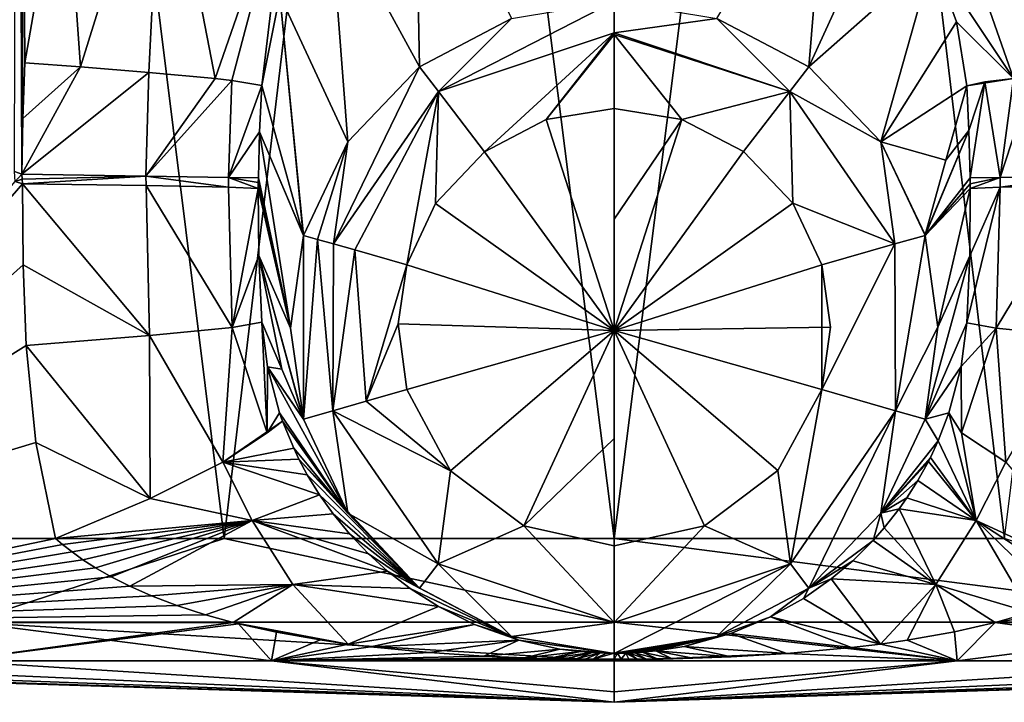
# Model space of a CAD drawing. Header units: metres. Extents: x -34 to 134, y -238 to 3.
# Tile 4 of 18: x 90 to 106, y -63 to -52. Entities that reach past the tile are written whole.
import ezdxf

# ---------------------------------------------------------------- set-up
doc = ezdxf.new("R2010")
doc.units = ezdxf.units.M
doc.layers.add('solid_509518_A225', color=7, linetype='CONTINUOUS')

msp = doc.modelspace()

# ---------------------------------------------------------------- linework, layer by layer
at = {"layer": 'solid_509518_A225'}
for points in [[(90.449661, -34.704391, 21.47168), (84.905037, -34.704548, 18.009977), (87.794838, -60.536922, 19.973925)], [(90.449661, -34.704391, 21.47168), (87.794838, -60.536922, 19.973925), (93.661316, -60.536785, 22.533852)], [(90.248856, -54.573978, -21.298735), (90.298332, -34.703022, -21.219162), (90.372734, -54.619026, -21.354862)], [(90.298332, -34.703022, -21.219162), (90.421577, -52.804333, -21.367392), (90.388512, -53.713295, -21.357281)], [(90.298332, -34.703022, -21.219162), (91.056374, -49.126438, -21.61742), (90.421577, -52.804333, -21.367392)], [(90.298332, -34.703022, -21.219162), (90.388512, -53.713295, -21.357281), (90.372734, -54.619026, -21.354862)], [(96.73333, -34.704273, 23.272141), (90.449661, -34.704391, 21.47168), (93.661316, -60.536785, 22.533852)], [(96.73333, -34.704273, 23.272141), (93.661316, -60.536785, 22.533852), (100.0019, -60.53669, 23.408915)], [(103.269859, -34.704197, 23.272049), (96.73333, -34.704273, 23.272141), (100.0019, -60.53669, 23.408915)], [(106.342453, -60.53664, 22.533674), (103.269859, -34.704197, 23.272049), (100.0019, -60.53669, 23.408915)], [(106.342453, -60.53664, 22.533674), (109.55349, -34.704174, 21.471411), (103.269859, -34.704197, 23.272049)], [(91.056374, -49.126438, -21.61742), (92.650162, -48.60881, -22.412949), (91.323219, -52.871601, -21.856888)], [(92.650162, -48.60881, -22.412949), (92.434303, -52.961491, -22.770159), (91.323219, -52.871601, -21.856888)], [(92.650162, -48.60881, -22.412949), (93.510986, -53.061928, -24.246325), (92.434303, -52.961491, -22.770159)], [(94.68885, -49.676083, -24.865839), (93.510986, -53.061928, -24.246325), (92.650162, -48.60881, -22.412949)], [(107.348602, -48.60886, -22.415388), (106.490906, -53.063351, -24.247385), (105.312019, -49.67815, -24.869886)], [(95.373741, -50.191116, -27.945641), (96.760948, -48.893719, -28.702333), (96.836494, -52.869503, -95.377892)], [(96.760948, -48.893719, -28.702333), (98.332092, -52.083469, -95.39241), (96.836494, -52.869503, -95.377892)], [(91.056374, -49.126438, -21.61742), (91.323219, -52.871601, -21.856888), (90.421577, -52.804333, -21.367392)], [(103.163765, -52.869423, -95.37793), (101.668144, -52.083427, -95.39241), (103.476959, -49.057484, -28.591675)], [(103.163765, -52.869423, -95.37793), (103.476959, -49.057484, -28.591675), (104.47908, -50.002121, -28.039658)], [(94.68885, -49.676083, -24.865839), (93.781929, -53.091812, -24.822086), (93.510986, -53.061928, -24.246325)], [(94.68885, -49.676083, -24.865839), (94.27166, -53.177406, -27.229633), (93.781929, -53.091812, -24.822086)], [(94.68885, -49.676083, -24.865839), (94.566216, -51.705421, -27.399496), (94.27166, -53.177406, -27.229633)], [(105.178741, -51.086571, -27.577789), (105.312019, -49.67815, -24.869886), (106.490906, -53.063351, -24.247385)], [(103.163765, -52.869423, -95.37793), (104.47908, -50.002121, -28.039658), (105.178741, -51.086571, -27.577789)], [(94.566216, -51.705421, -27.399496), (95.373741, -50.191116, -27.945641), (95.66803, -54.088722, -95.355278)], [(95.373741, -50.191116, -27.945641), (96.836494, -52.869503, -95.377892), (95.66803, -54.088722, -95.355278)], [(104.33226, -54.088604, -95.355354), (103.163765, -52.869423, -95.37793), (105.178741, -51.086571, -27.577789)], [(104.33226, -54.088604, -95.355354), (105.178741, -51.086571, -27.577789), (105.56662, -52.140247, -27.31263)], [(105.56662, -52.140247, -27.31263), (105.178741, -51.086571, -27.577789), (106.490906, -53.063351, -24.247385)], [(94.944359, -55.603729, -95.036552), (94.27166, -53.177406, -27.229633), (94.566216, -51.705421, -27.399496)], [(94.566216, -51.705421, -27.399496), (95.66803, -54.088722, -95.355278), (94.947113, -55.614429, -95.32692)], [(94.944359, -55.603729, -95.036552), (94.566216, -51.705421, -27.399496), (94.947113, -55.614429, -95.32692)], [(97.145432, -53.271194, -96.615189), (98.332092, -52.083469, -95.39241), (100.000114, -51.812317, -95.397331)], [(100.00013, -52.316959, -96.611946), (97.145432, -53.271194, -96.615189), (100.000114, -51.812317, -95.397331)], [(101.668144, -52.083427, -95.39241), (100.00013, -52.316959, -96.611946), (100.000114, -51.812317, -95.397331)], [(97.145432, -53.271194, -96.615189), (96.836494, -52.869503, -95.377892), (98.332092, -52.083469, -95.39241)], [(102.854752, -53.271069, -96.615257), (100.00013, -52.316959, -96.611946), (101.668144, -52.083427, -95.39241)], [(102.854752, -53.271069, -96.615257), (101.668144, -52.083427, -95.39241), (103.163765, -52.869423, -95.37793)], [(104.33226, -54.088604, -95.355354), (105.56662, -52.140247, -27.31263), (105.730583, -53.177982, -27.229736)], [(105.56662, -52.140247, -27.31263), (106.490906, -53.063351, -24.247385), (105.730583, -53.177982, -27.229736)], [(97.893944, -54.251045, -97.265419), (97.145432, -53.271194, -96.615189), (100.00013, -52.316959, -96.611946)], [(98.894211, -53.727974, -97.263641), (97.893944, -54.251045, -97.265419), (100.00013, -52.316959, -96.611946)], [(100.00013, -52.345123, -96.642838), (98.894211, -53.727974, -97.263641), (100.00013, -52.316959, -96.611946)], [(102.854752, -53.271069, -96.615257), (100.00013, -52.345123, -96.642838), (100.00013, -52.316959, -96.611946)], [(100.00013, -52.345123, -96.642838), (100.000114, -53.549595, -97.263077), (98.894211, -53.727974, -97.263641)], [(101.100273, -53.726048, -97.263664), (100.000114, -53.549595, -97.263077), (100.00013, -52.345123, -96.642838)], [(101.100273, -53.726048, -97.263664), (100.00013, -52.345123, -96.642838), (102.854752, -53.271069, -96.615257)], [(90.388512, -53.713295, -21.357281), (90.421577, -52.804333, -21.367392), (91.323219, -52.871601, -21.856888)], [(90.372734, -54.619026, -21.354862), (91.323219, -52.871601, -21.856888), (92.434303, -52.961491, -22.770159)], [(90.372734, -54.619026, -21.354862), (90.388512, -53.713295, -21.357281), (91.323219, -52.871601, -21.856888)], [(92.385498, -54.648033, -22.765793), (90.372734, -54.619026, -21.354862), (92.434303, -52.961491, -22.770159)], [(92.385498, -54.648033, -22.765793), (92.434303, -52.961491, -22.770159), (93.510986, -53.061928, -24.246325)], [(95.439461, -55.751083, -96.623665), (95.66803, -54.088722, -95.355278), (96.836494, -52.869503, -95.377892)], [(97.145432, -53.271194, -96.615189), (95.439461, -55.751083, -96.623665), (96.836494, -52.869503, -95.377892)], [(102.854752, -53.271069, -96.615257), (103.163765, -52.869423, -95.37793), (104.33226, -54.088604, -95.355354)], [(92.385498, -54.648033, -22.765793), (93.510986, -53.061928, -24.246325), (93.781929, -53.091812, -24.822086)], [(93.730392, -54.668591, -24.82337), (92.385498, -54.648033, -22.765793), (93.781929, -53.091812, -24.822086)], [(93.730392, -54.668591, -24.82337), (93.781929, -53.091812, -24.822086), (94.27166, -53.177406, -27.229633)], [(106.490906, -53.063351, -24.247385), (106.022812, -53.118153, -25.370461), (105.730583, -53.177982, -27.229736)], [(105.767288, -53.906761, -27.229227), (105.730583, -53.177982, -27.229736), (106.022812, -53.118153, -25.370461)], [(105.767288, -53.906761, -27.229227), (106.022812, -53.118153, -25.370461), (105.787422, -54.677986, -27.233942)], [(106.272148, -54.668694, -24.8235), (105.787422, -54.677986, -27.233942), (106.022812, -53.118153, -25.370461)], [(106.272148, -54.668694, -24.8235), (106.022812, -53.118153, -25.370461), (106.490906, -53.063351, -24.247385)], [(106.272148, -54.668694, -24.8235), (106.490906, -53.063351, -24.247385), (106.809059, -53.031242, -23.71262)], [(107.617081, -54.647957, -22.765938), (106.272148, -54.668694, -24.8235), (106.809059, -53.031242, -23.71262)], [(93.730392, -54.668591, -24.82337), (94.27166, -53.177406, -27.229633), (94.234367, -53.925968, -27.22916)], [(94.234367, -53.925968, -27.22916), (94.27166, -53.177406, -27.229633), (94.944359, -55.603729, -95.036552)], [(95.782135, -55.848209, -96.936523), (95.439461, -55.751083, -96.623665), (97.145432, -53.271194, -96.615189)], [(95.782135, -55.848209, -96.936523), (97.145432, -53.271194, -96.615189), (96.626625, -56.089142, -97.271828)], [(97.093079, -55.091614, -97.268341), (96.626625, -56.089142, -97.271828), (97.145432, -53.271194, -96.615189)], [(97.893944, -54.251045, -97.265419), (97.093079, -55.091614, -97.268341), (97.145432, -53.271194, -96.615189)], [(102.102692, -54.248295, -97.265472), (101.100273, -53.726048, -97.263664), (102.854752, -53.271069, -96.615257)], [(102.904289, -55.087261, -97.26841), (102.102692, -54.248295, -97.265472), (102.854752, -53.271069, -96.615257)], [(104.560669, -55.750782, -96.623924), (102.854752, -53.271069, -96.615257), (104.33226, -54.088604, -95.355354)], [(102.904289, -55.087261, -97.26841), (102.854752, -53.271069, -96.615257), (104.560669, -55.750782, -96.623924)], [(105.393326, -54.39093, -61.132755), (104.33226, -54.088604, -95.355354), (105.730583, -53.177982, -27.229736)], [(105.767288, -53.906761, -27.229227), (105.393326, -54.39093, -61.132755), (105.730583, -53.177982, -27.229736)], [(100.000153, -57.156395, -97.497849), (98.894211, -53.727974, -97.263641), (100.000114, -53.549595, -97.263077)], [(100.000137, -55.349178, -97.439117), (100.000114, -53.549595, -97.263077), (101.100273, -53.726048, -97.263664)], [(100.000153, -57.156395, -97.497849), (100.000114, -53.549595, -97.263077), (100.000137, -55.349178, -97.439117)], [(100.000153, -57.156395, -97.497849), (97.893944, -54.251045, -97.265419), (98.894211, -53.727974, -97.263641)], [(100.000153, -57.156395, -97.497849), (100.000137, -55.349178, -97.439117), (101.100273, -53.726048, -97.263664)], [(100.000153, -57.156395, -97.497849), (101.100273, -53.726048, -97.263664), (102.102692, -54.248295, -97.265472)], [(93.730392, -54.668591, -24.82337), (94.234367, -53.925968, -27.22916), (94.215034, -54.67775, -27.233303)], [(94.215034, -54.67775, -27.233303), (94.234367, -53.925968, -27.22916), (94.737251, -57.117722, -95.30616)], [(94.944359, -55.603729, -95.036552), (94.947113, -55.614429, -95.32692), (94.234367, -53.925968, -27.22916)], [(94.234367, -53.925968, -27.22916), (94.947113, -55.614429, -95.32692), (94.737251, -57.117722, -95.30616)], [(105.767288, -53.906761, -27.229227), (105.053215, -55.614285, -95.327026), (105.054626, -55.609104, -95.18187)], [(105.767288, -53.906761, -27.229227), (105.787422, -54.677986, -27.233942), (105.053215, -55.614285, -95.327026)], [(105.767288, -53.906761, -27.229227), (105.054626, -55.609104, -95.18187), (105.056068, -55.603909, -95.036713)], [(105.767288, -53.906761, -27.229227), (105.056068, -55.603909, -95.036713), (105.393326, -54.39093, -61.132755)], [(95.177048, -55.677235, -96.235626), (94.947113, -55.614429, -95.32692), (95.66803, -54.088722, -95.355278)], [(95.439461, -55.751083, -96.623665), (95.177048, -55.677235, -96.235626), (95.66803, -54.088722, -95.355278)], [(105.054626, -55.609104, -95.18187), (105.053215, -55.614285, -95.327026), (104.33226, -54.088604, -95.355354)], [(104.560669, -55.750782, -96.623924), (104.33226, -54.088604, -95.355354), (105.053215, -55.614285, -95.327026)], [(105.056068, -55.603909, -95.036713), (105.054626, -55.609104, -95.18187), (104.33226, -54.088604, -95.355354)], [(105.393326, -54.39093, -61.132755), (105.056068, -55.603909, -95.036713), (104.33226, -54.088604, -95.355354)], [(100.000153, -57.156395, -97.497849), (97.093079, -55.091614, -97.268341), (97.893944, -54.251045, -97.265419)], [(100.000153, -57.156395, -97.497849), (102.102692, -54.248295, -97.265472), (102.904289, -55.087261, -97.26841)], [(90.26329, -54.737423, -21.30541), (90.248856, -54.573978, -21.298735), (90.372734, -54.619026, -21.354862)], [(85.415512, -60.537971, -18.304018), (90.26329, -54.737423, -21.30541), (90.382439, -54.77594, -21.359314)], [(90.26329, -54.737423, -21.30541), (90.372734, -54.619026, -21.354862), (90.377617, -54.698143, -21.357275)], [(90.26329, -54.737423, -21.30541), (90.377617, -54.698143, -21.357275), (90.382439, -54.77594, -21.359314)], [(90.377617, -54.698143, -21.357275), (90.372734, -54.619026, -21.354862), (92.385498, -54.648033, -22.765793)], [(90.377617, -54.698143, -21.357275), (92.385498, -54.648033, -22.765793), (90.382439, -54.77594, -21.359314)], [(90.382439, -54.77594, -21.359314), (92.385498, -54.648033, -22.765793), (92.389938, -54.803059, -22.771467)], [(93.730583, -54.829647, -24.827425), (92.385498, -54.648033, -22.765793), (93.730392, -54.668591, -24.82337)], [(92.389938, -54.803059, -22.771467), (92.385498, -54.648033, -22.765793), (93.730583, -54.829647, -24.827425)], [(93.730392, -54.668591, -24.82337), (94.215034, -54.67775, -27.233303), (94.214157, -54.751522, -27.233818)], [(93.730392, -54.668591, -24.82337), (94.214157, -54.751522, -27.233818), (94.213142, -54.851906, -27.233807)], [(93.730583, -54.829647, -24.827425), (93.730392, -54.668591, -24.82337), (94.213142, -54.851906, -27.233807)], [(94.214157, -54.751522, -27.233818), (94.215034, -54.67775, -27.233303), (94.737251, -57.117722, -95.30616)], [(105.787422, -54.677986, -27.233942), (105.78862, -54.775055, -27.233976), (105.053215, -55.614285, -95.327026)], [(106.272148, -54.668694, -24.8235), (105.78862, -54.775055, -27.233976), (105.787422, -54.677986, -27.233942)], [(106.272148, -54.668694, -24.8235), (105.789322, -54.851963, -27.234144), (105.78862, -54.775055, -27.233976)], [(106.271973, -54.829624, -24.827562), (105.789322, -54.851963, -27.234144), (106.272148, -54.668694, -24.8235)], [(106.271973, -54.829624, -24.827562), (106.272148, -54.668694, -24.8235), (107.617081, -54.647957, -22.765938)], [(107.612648, -54.802914, -22.771612), (106.271973, -54.829624, -24.827562), (107.617081, -54.647957, -22.765938)], [(85.415512, -60.537971, -18.304018), (90.382439, -54.77594, -21.359314), (90.392441, -56.089001, -21.358631)], [(90.382439, -54.77594, -21.359314), (92.389938, -54.803059, -22.771467), (92.448082, -57.241135, -22.783766)], [(90.392441, -56.089001, -21.358631), (90.382439, -54.77594, -21.359314), (92.448082, -57.241135, -22.783766)], [(92.389938, -54.803059, -22.771467), (93.789818, -57.109226, -24.841434), (92.448082, -57.241135, -22.783766)], [(92.389938, -54.803059, -22.771467), (93.730583, -54.829647, -24.827425), (93.789818, -57.109226, -24.841434)], [(93.730583, -54.829647, -24.827425), (94.213142, -54.851906, -27.233807), (93.789818, -57.109226, -24.841434)], [(93.789818, -57.109226, -24.841434), (94.213142, -54.851906, -27.233807), (94.223289, -55.93782, -27.23815)], [(94.213142, -54.851906, -27.233807), (94.214157, -54.751522, -27.233818), (94.737251, -57.117722, -95.30616)], [(94.223289, -55.93782, -27.23815), (94.213142, -54.851906, -27.233807), (94.737251, -57.117722, -95.30616)], [(105.78862, -54.775055, -27.233976), (105.789322, -54.851963, -27.234144), (105.053215, -55.614285, -95.327026)], [(105.789322, -54.851963, -27.234144), (105.263145, -57.106365, -95.306274), (105.053215, -55.614285, -95.327026)], [(105.789322, -54.851963, -27.234144), (105.779007, -55.943363, -27.238354), (105.263145, -57.106365, -95.306274)], [(106.271973, -54.829624, -24.827562), (105.730385, -57.031822, -27.252916), (105.779007, -55.943363, -27.238354)], [(106.211761, -57.120964, -24.841982), (105.730385, -57.031822, -27.252916), (106.271973, -54.829624, -24.827562)], [(106.271973, -54.829624, -24.827562), (105.779007, -55.943363, -27.238354), (105.789322, -54.851963, -27.234144)], [(106.211761, -57.120964, -24.841982), (106.271973, -54.829624, -24.827562), (107.612648, -54.802914, -22.771612)], [(107.553543, -57.254402, -22.784252), (106.211761, -57.120964, -24.841982), (107.612648, -54.802914, -22.771612)], [(100.000153, -57.156395, -97.497849), (96.626625, -56.089142, -97.271828), (97.093079, -55.091614, -97.268341)], [(100.000153, -57.156395, -97.497849), (102.904289, -55.087261, -97.26841), (103.373741, -56.089012, -97.271912)], [(103.373741, -56.089012, -97.271912), (102.904289, -55.087261, -97.26841), (104.560669, -55.750782, -96.623924)], [(94.737251, -57.117722, -95.30616), (94.947113, -55.614429, -95.32692), (94.946907, -58.599552, -95.29805)], [(94.946907, -58.599552, -95.29805), (94.947113, -55.614429, -95.32692), (95.177048, -55.677235, -96.235626)], [(95.426598, -58.461842, -96.613503), (94.946907, -58.599552, -95.29805), (95.177048, -55.677235, -96.235626)], [(95.426598, -58.461842, -96.613503), (95.177048, -55.677235, -96.235626), (95.439461, -55.751083, -96.623665)], [(104.573792, -58.46151, -96.613632), (104.560669, -55.750782, -96.623924), (105.053215, -55.614285, -95.327026)], [(105.263145, -57.106365, -95.306274), (104.573792, -58.46151, -96.613632), (105.053215, -55.614285, -95.327026)], [(95.426598, -58.461842, -96.613503), (95.439461, -55.751083, -96.623665), (95.782135, -55.848209, -96.936523)], [(95.969833, -58.305946, -97.059258), (95.426598, -58.461842, -96.613503), (95.782135, -55.848209, -96.936523)], [(95.969833, -58.305946, -97.059258), (95.782135, -55.848209, -96.936523), (96.626625, -56.089142, -97.271828)], [(103.373543, -58.117275, -97.275803), (103.373741, -56.089012, -97.271912), (104.560669, -55.750782, -96.623924)], [(104.573792, -58.46151, -96.613632), (103.373543, -58.117275, -97.275803), (104.560669, -55.750782, -96.623924)], [(93.789818, -57.109226, -24.841434), (94.223289, -55.93782, -27.23815), (94.271301, -57.022331, -27.252304)], [(94.223289, -55.93782, -27.23815), (94.737251, -57.117722, -95.30616), (94.946907, -58.599552, -95.29805)], [(94.223289, -55.93782, -27.23815), (94.946907, -58.599552, -95.29805), (94.944, -58.592766, -95.004898)], [(94.944, -58.592766, -95.004898), (94.598793, -57.788048, -60.280556), (94.223289, -55.93782, -27.23815)], [(94.598793, -57.788048, -60.280556), (94.271301, -57.022331, -27.252304), (94.223289, -55.93782, -27.23815)], [(105.779007, -55.943363, -27.238354), (105.053467, -58.599396, -95.298203), (105.263145, -57.106365, -95.306274)], [(105.779007, -55.943363, -27.238354), (105.730385, -57.031822, -27.252916), (105.053467, -58.599396, -95.298203)], [(85.415512, -60.537971, -18.304018), (90.392441, -56.089001, -21.358631), (90.438271, -57.399021, -21.374022)], [(90.392441, -56.089001, -21.358631), (92.448082, -57.241135, -22.783766), (90.438271, -57.399021, -21.374022)], [(96.486259, -57.048534, -97.274719), (95.969833, -58.305946, -97.059258), (96.626625, -56.089142, -97.271828)], [(100.000153, -57.156395, -97.497849), (96.486259, -57.048534, -97.274719), (96.626625, -56.089142, -97.271828)], [(100.000153, -57.156395, -97.497849), (103.373741, -56.089012, -97.271912), (103.515999, -57.102245, -97.274727)], [(103.515999, -57.102245, -97.274727), (103.373741, -56.089012, -97.271912), (103.373543, -58.117275, -97.275803)], [(93.63575, -59.300518, -23.924809), (92.448082, -57.241135, -22.783766), (93.789818, -57.109226, -24.841434)], [(94.358482, -58.821396, -25.639374), (93.63575, -59.300518, -23.924809), (93.789818, -57.109226, -24.841434)], [(94.358482, -58.821396, -25.639374), (93.789818, -57.109226, -24.841434), (94.271301, -57.022331, -27.252304)], [(94.363419, -57.748116, -27.340733), (94.271301, -57.022331, -27.252304), (94.598793, -57.788048, -60.280556)], [(94.358482, -58.821396, -25.639374), (94.271301, -57.022331, -27.252304), (94.363419, -57.748116, -27.340733)], [(96.486259, -57.048534, -97.274719), (96.626785, -58.117386, -97.275703), (95.969833, -58.305946, -97.059258)], [(100.000153, -57.156395, -97.497849), (96.626785, -58.117386, -97.275703), (96.486259, -57.048534, -97.274719)], [(100.000153, -57.156395, -97.497849), (103.515999, -57.102245, -97.274727), (103.373543, -58.117275, -97.275803)], [(105.263145, -57.106365, -95.306274), (105.053467, -58.599396, -95.298203), (104.573792, -58.46151, -96.613632)], [(105.639465, -57.744934, -27.340351), (105.053467, -58.599396, -95.298203), (105.730385, -57.031822, -27.252916)], [(106.211761, -57.120964, -24.841982), (105.639465, -57.744934, -27.340351), (105.730385, -57.031822, -27.252916)], [(105.643883, -58.821259, -25.639555), (105.639465, -57.744934, -27.340351), (106.211761, -57.120964, -24.841982)], [(106.365517, -59.299717, -23.926888), (105.643883, -58.821259, -25.639555), (106.211761, -57.120964, -24.841982)], [(106.365517, -59.299717, -23.926888), (106.211761, -57.120964, -24.841982), (107.553543, -57.254402, -22.784252)], [(92.455009, -59.889973, -22.5277), (90.438271, -57.399021, -21.374022), (92.448082, -57.241135, -22.783766)], [(93.63575, -59.300518, -23.924809), (92.455009, -59.889973, -22.5277), (92.448082, -57.241135, -22.783766)], [(97.33847, -59.43639, -97.276047), (96.626785, -58.117386, -97.275703), (100.000153, -57.156395, -97.497849)], [(97.33847, -59.43639, -97.276047), (100.000153, -57.156395, -97.497849), (98.530556, -60.33585, -97.276299)], [(98.530556, -60.33585, -97.276299), (100.000153, -57.156395, -97.497849), (100.000175, -58.910786, -97.442413)], [(102.662659, -59.435455, -97.276123), (100.000153, -57.156395, -97.497849), (103.373543, -58.117275, -97.275803)], [(100.000198, -60.658188, -97.276421), (100.000175, -58.910786, -97.442413), (100.000153, -57.156395, -97.497849)], [(101.469849, -60.335812, -97.276337), (100.000198, -60.658188, -97.276421), (100.000153, -57.156395, -97.497849)], [(102.662659, -59.435455, -97.276123), (101.469849, -60.335812, -97.276337), (100.000153, -57.156395, -97.497849)], [(85.415512, -60.537971, -18.304018), (90.438271, -57.399021, -21.374022), (90.597191, -58.981098, -21.43819)], [(92.455009, -59.889973, -22.5277), (90.597191, -58.981098, -21.43819), (90.438271, -57.399021, -21.374022)], [(94.358482, -58.821396, -25.639374), (94.363419, -57.748116, -27.340733), (94.560272, -58.494305, -27.522139)], [(94.363419, -57.748116, -27.340733), (94.944, -58.592766, -95.004898), (94.946907, -58.599552, -95.29805)], [(94.363419, -57.748116, -27.340733), (94.946907, -58.599552, -95.29805), (95.6679, -60.12759, -95.295807)], [(94.598793, -57.788048, -60.280556), (94.944, -58.592766, -95.004898), (94.363419, -57.748116, -27.340733)], [(94.560272, -58.494305, -27.522139), (94.363419, -57.748116, -27.340733), (95.6679, -60.12759, -95.295807)], [(105.639465, -57.744934, -27.340351), (105.442039, -58.494171, -27.522337), (105.053467, -58.599396, -95.298203)], [(105.643883, -58.821259, -25.639555), (105.442039, -58.494171, -27.522337), (105.639465, -57.744934, -27.340351)], [(97.33847, -59.43639, -97.276047), (95.969833, -58.305946, -97.059258), (96.626785, -58.117386, -97.275703)], [(102.863373, -60.949326, -96.614265), (102.662659, -59.435455, -97.276123), (103.373543, -58.117275, -97.275803)], [(102.863373, -60.949326, -96.614265), (103.373543, -58.117275, -97.275803), (104.573792, -58.46151, -96.613632)], [(97.33847, -59.43639, -97.276047), (95.426598, -58.461842, -96.613503), (95.969833, -58.305946, -97.059258)], [(94.358482, -58.821396, -25.639374), (94.560272, -58.494305, -27.522139), (94.608612, -58.631981, -27.554468)], [(94.608612, -58.631981, -27.554468), (94.560272, -58.494305, -27.522139), (95.6679, -60.12759, -95.295807)], [(95.6679, -60.12759, -95.295807), (94.946907, -58.599552, -95.29805), (95.426598, -58.461842, -96.613503)], [(95.6679, -60.12759, -95.295807), (95.426598, -58.461842, -96.613503), (97.137123, -60.949451, -96.614174)], [(97.33847, -59.43639, -97.276047), (97.137123, -60.949451, -96.614174), (95.426598, -58.461842, -96.613503)], [(102.863373, -60.949326, -96.614265), (104.573792, -58.46151, -96.613632), (103.163872, -61.348061, -95.294113)], [(103.163872, -61.348061, -95.294113), (104.573792, -58.46151, -96.613632), (104.332558, -60.127472, -95.295975)], [(104.332558, -60.127472, -95.295975), (104.573792, -58.46151, -96.613632), (105.053467, -58.599396, -95.298203)], [(105.442039, -58.494171, -27.522337), (105.26506, -58.953911, -27.60132), (105.053467, -58.599396, -95.298203)], [(105.88398, -60.243938, -23.889465), (105.26506, -58.953911, -27.60132), (105.442039, -58.494171, -27.522337)], [(105.88398, -60.243938, -23.889465), (105.442039, -58.494171, -27.522337), (105.643883, -58.821259, -25.639555)], [(93.63575, -59.300518, -23.924809), (94.608612, -58.631981, -27.554468), (94.789497, -59.070606, -27.616137)], [(94.358482, -58.821396, -25.639374), (94.608612, -58.631981, -27.554468), (93.63575, -59.300518, -23.924809)], [(94.789497, -59.070606, -27.616137), (94.608612, -58.631981, -27.554468), (95.6679, -60.12759, -95.295807)], [(105.26506, -58.953911, -27.60132), (104.332558, -60.127472, -95.295975), (105.053467, -58.599396, -95.298203)], [(105.88398, -60.243938, -23.889465), (105.643883, -58.821259, -25.639555), (106.365517, -59.299717, -23.926888)], [(85.415512, -60.537971, -18.304018), (90.597191, -58.981098, -21.43819), (90.919807, -60.537998, -21.570742)], [(92.455009, -59.889973, -22.5277), (90.919807, -60.537998, -21.570742), (90.597191, -58.981098, -21.43819)], [(98.530556, -60.33585, -97.276299), (100.000175, -58.910786, -97.442413), (100.000198, -60.658188, -97.276421)], [(105.26506, -58.953911, -27.60132), (105.141327, -59.219791, -27.630484), (104.332558, -60.127472, -95.295975)], [(105.88398, -60.243938, -23.889465), (105.141327, -59.219791, -27.630484), (105.26506, -58.953911, -27.60132)], [(93.63575, -59.300518, -23.924809), (94.789497, -59.070606, -27.616137), (94.875214, -59.248341, -27.631592)], [(94.875214, -59.248341, -27.631592), (94.789497, -59.070606, -27.616137), (95.6679, -60.12759, -95.295807)], [(105.141327, -59.219791, -27.630484), (105.107498, -59.286846, -27.630898), (104.332558, -60.127472, -95.295975)], [(105.88398, -60.243938, -23.889465), (105.107498, -59.286846, -27.630898), (105.141327, -59.219791, -27.630484)], [(94.116989, -60.244144, -23.887571), (92.455009, -59.889973, -22.5277), (93.63575, -59.300518, -23.924809)], [(93.63575, -59.300518, -23.924809), (94.875214, -59.248341, -27.631592), (95.011482, -59.503124, -27.61244)], [(93.63575, -59.300518, -23.924809), (95.011482, -59.503124, -27.61244), (95.210701, -59.828613, -27.54483)], [(94.116989, -60.244144, -23.887571), (93.63575, -59.300518, -23.924809), (95.210701, -59.828613, -27.54483)], [(94.875214, -59.248341, -27.631592), (95.6679, -60.12759, -95.295807), (96.836609, -61.348141, -95.293976)], [(95.011482, -59.503124, -27.61244), (94.875214, -59.248341, -27.631592), (96.836609, -61.348141, -95.293976)], [(105.107498, -59.286846, -27.630898), (104.936646, -59.596592, -27.587212), (104.332558, -60.127472, -95.295975)], [(105.88398, -60.243938, -23.889465), (104.936646, -59.596592, -27.587212), (105.107498, -59.286846, -27.630898)], [(108.035774, -61.23674, -21.845215), (105.88398, -60.243938, -23.889465), (106.365517, -59.299717, -23.926888)], [(95.210701, -59.828613, -27.54483), (95.011482, -59.503124, -27.61244), (96.836609, -61.348141, -95.293976)], [(97.33847, -59.43639, -97.276047), (98.530556, -60.33585, -97.276299), (97.137123, -60.949451, -96.614174)], [(102.863373, -60.949326, -96.614265), (101.469849, -60.335812, -97.276337), (102.662659, -59.435455, -97.276123)], [(104.936646, -59.596592, -27.587212), (104.759613, -59.876602, -27.530745), (104.332558, -60.127472, -95.295975)], [(105.88398, -60.243938, -23.889465), (104.759613, -59.876602, -27.530745), (104.936646, -59.596592, -27.587212)], [(94.116989, -60.244144, -23.887571), (95.210701, -59.828613, -27.54483), (95.429123, -60.137623, -27.431332)], [(95.429123, -60.137623, -27.431332), (95.210701, -59.828613, -27.54483), (96.836609, -61.348141, -95.293976)], [(94.116989, -60.244144, -23.887571), (90.919807, -60.537998, -21.570742), (92.455009, -59.889973, -22.5277)], [(104.759613, -59.876602, -27.530745), (104.633438, -60.056553, -27.46628), (104.332558, -60.127472, -95.295975)], [(105.88398, -60.243938, -23.889465), (104.633438, -60.056553, -27.46628), (104.759613, -59.876602, -27.530745)], [(94.116989, -60.244144, -23.887571), (95.429123, -60.137623, -27.431332), (95.695641, -60.463867, -27.252247)], [(95.695641, -60.463867, -27.252247), (95.429123, -60.137623, -27.431332), (96.836609, -61.348141, -95.293976)], [(96.836609, -61.348141, -95.293976), (95.6679, -60.12759, -95.295807), (97.137123, -60.949451, -96.614174)], [(104.209076, -60.571911, -27.177835), (103.163872, -61.348061, -95.294113), (104.332558, -60.127472, -95.295975)], [(104.389069, -60.368099, -27.310366), (104.209076, -60.571911, -27.177835), (104.332558, -60.127472, -95.295975)], [(104.633438, -60.056553, -27.46628), (104.389069, -60.368099, -27.310366), (104.332558, -60.127472, -95.295975)], [(105.226173, -61.28511, -23.177397), (104.389069, -60.368099, -27.310366), (104.633438, -60.056553, -27.46628)], [(105.88398, -60.243938, -23.889465), (105.226173, -61.28511, -23.177397), (104.633438, -60.056553, -27.46628)], [(91.033928, -60.636356, -21.615427), (90.919807, -60.537998, -21.570742), (94.116989, -60.244144, -23.887571)], [(91.187828, -60.757519, -21.667723), (91.033928, -60.636356, -21.615427), (94.116989, -60.244144, -23.887571)], [(91.363663, -60.883343, -21.718582), (91.187828, -60.757519, -21.667723), (94.116989, -60.244144, -23.887571)], [(91.568588, -61.015335, -21.768652), (91.363663, -60.883343, -21.718582), (94.116989, -60.244144, -23.887571)], [(91.820015, -61.160004, -21.819561), (91.568588, -61.015335, -21.768652), (94.116989, -60.244144, -23.887571)], [(92.123482, -61.313641, -21.86928), (91.820015, -61.160004, -21.819561), (94.116989, -60.244144, -23.887571)], [(92.123482, -61.313641, -21.86928), (94.116989, -60.244144, -23.887571), (94.774315, -61.284962, -23.176275)], [(94.116989, -60.244144, -23.887571), (95.695641, -60.463867, -27.252247), (96.003876, -60.787651, -27.004398)], [(94.116989, -60.244144, -23.887571), (96.003876, -60.787651, -27.004398), (96.315674, -61.069046, -26.717621)], [(94.774315, -61.284962, -23.176275), (94.116989, -60.244144, -23.887571), (96.315674, -61.069046, -26.717621)], [(98.530556, -60.33585, -97.276299), (100.000198, -61.906979, -96.614479), (97.137123, -60.949451, -96.614174)], [(98.530556, -60.33585, -97.276299), (100.000198, -60.658188, -97.276421), (100.000198, -61.906979, -96.614479)], [(100.000198, -61.906979, -96.614479), (100.000198, -60.658188, -97.276421), (101.469849, -60.335812, -97.276337)], [(100.000198, -61.906979, -96.614479), (101.469849, -60.335812, -97.276337), (102.863373, -60.949326, -96.614265)], [(106.761253, -61.742981, -21.979229), (105.226173, -61.28511, -23.177397), (105.88398, -60.243938, -23.889465)], [(107.25135, -61.576687, -21.942543), (106.761253, -61.742981, -21.979229), (105.88398, -60.243938, -23.889465)], [(107.670937, -61.408035, -21.897617), (107.25135, -61.576687, -21.942543), (105.88398, -60.243938, -23.889465)], [(108.035774, -61.23674, -21.845215), (107.670937, -61.408035, -21.897617), (105.88398, -60.243938, -23.889465)], [(96.003876, -60.787651, -27.004398), (95.695641, -60.463867, -27.252247), (96.836609, -61.348141, -95.293976)], [(105.226173, -61.28511, -23.177397), (104.209076, -60.571911, -27.177835), (104.389069, -60.368099, -27.310366)], [(85.415512, -60.537971, -18.304018), (90.919807, -60.537998, -21.570742), (84.382782, -61.902565, -16.692896)], [(84.382782, -61.902565, -16.692896), (90.919807, -60.537998, -21.570742), (91.033928, -60.636356, -21.615427)], [(84.382782, -61.902565, -16.692896), (91.033928, -60.636356, -21.615427), (91.187828, -60.757519, -21.667723)], [(93.661316, -60.536785, 22.533852), (87.794838, -60.536922, 19.973925), (89.487206, -61.901516, 20.303114)], [(93.661316, -60.536785, 22.533852), (89.487206, -61.901516, 20.303114), (100.001907, -61.901325, 22.864388)], [(100.0019, -60.53669, 23.408915), (93.661316, -60.536785, 22.533852), (100.001907, -61.901325, 22.864388)], [(110.516022, -61.901276, 20.303082), (106.342453, -60.53664, 22.533674), (100.0019, -60.53669, 23.408915)], [(110.516022, -61.901276, 20.303082), (100.0019, -60.53669, 23.408915), (100.001907, -61.901325, 22.864388)], [(104.209076, -60.571911, -27.177835), (103.879875, -60.899567, -26.899858), (103.163872, -61.348061, -95.294113)], [(105.226173, -61.28511, -23.177397), (103.879875, -60.899567, -26.899858), (104.209076, -60.571911, -27.177835)], [(114.587135, -60.53764, -18.304403), (106.194962, -61.902443, -22.004955), (106.761253, -61.742981, -21.979229)], [(115.621994, -61.902206, -16.691387), (106.194962, -61.902443, -22.004955), (114.587135, -60.53764, -18.304403)], [(84.382782, -61.902565, -16.692896), (91.187828, -60.757519, -21.667723), (91.363663, -60.883343, -21.718582)], [(96.315674, -61.069046, -26.717621), (96.003876, -60.787651, -27.004398), (96.836609, -61.348141, -95.293976)], [(84.382782, -61.902565, -16.692896), (91.363663, -60.883343, -21.718582), (91.568588, -61.015335, -21.768652)], [(98.33226, -62.134842, -95.292747), (96.836609, -61.348141, -95.293976), (97.137123, -60.949451, -96.614174)], [(98.33226, -62.134842, -95.292747), (97.137123, -60.949451, -96.614174), (100.000198, -61.906979, -96.614479)], [(100.000198, -61.906979, -96.614479), (102.863373, -60.949326, -96.614265), (100.000244, -62.406326, -95.29229)], [(102.863373, -60.949326, -96.614265), (101.668236, -62.1348, -95.292839), (100.000244, -62.406326, -95.29229)], [(102.863373, -60.949326, -96.614265), (103.163872, -61.348061, -95.294113), (101.668236, -62.1348, -95.292839)], [(103.879875, -60.899567, -26.899858), (103.528587, -61.196739, -26.565016), (103.163872, -61.348061, -95.294113)], [(105.226173, -61.28511, -23.177397), (103.528587, -61.196739, -26.565016), (103.879875, -60.899567, -26.899858)], [(84.382782, -61.902565, -16.692896), (91.568588, -61.015335, -21.768652), (91.820015, -61.160004, -21.819561)], [(94.774315, -61.284962, -23.176275), (96.315674, -61.069046, -26.717621), (96.684433, -61.353256, -26.348642)], [(96.315674, -61.069046, -26.717621), (96.836609, -61.348141, -95.293976), (98.33226, -62.134842, -95.292747)], [(96.684433, -61.353256, -26.348642), (96.315674, -61.069046, -26.717621), (98.33226, -62.134842, -95.292747)], [(84.382782, -61.902565, -16.692896), (91.820015, -61.160004, -21.819561), (92.123482, -61.313641, -21.86928)], [(92.479485, -61.470879, -21.914837), (92.123482, -61.313641, -21.86928), (94.774315, -61.284962, -23.176275)], [(92.88839, -61.626415, -21.954165), (92.479485, -61.470879, -21.914837), (94.774315, -61.284962, -23.176275)], [(93.355675, -61.777889, -21.985584), (92.88839, -61.626415, -21.954165), (94.774315, -61.284962, -23.176275)], [(93.806084, -61.902191, -22.004744), (93.355675, -61.777889, -21.985584), (94.774315, -61.284962, -23.176275)], [(93.806084, -61.902191, -22.004744), (94.774315, -61.284962, -23.176275), (95.674858, -62.254517, -21.997271)], [(94.774315, -61.284962, -23.176275), (96.684433, -61.353256, -26.348642), (97.144386, -61.646812, -25.84458)], [(95.674858, -62.254517, -21.997271), (94.774315, -61.284962, -23.176275), (97.144386, -61.646812, -25.84458)], [(103.528587, -61.196739, -26.565016), (103.076012, -61.515327, -26.088675), (103.163872, -61.348061, -95.294113)], [(104.327675, -62.25441, -21.997408), (103.076012, -61.515327, -26.088675), (103.528587, -61.196739, -26.565016)], [(105.226173, -61.28511, -23.177397), (104.327675, -62.25441, -21.997408), (103.528587, -61.196739, -26.565016)], [(104.761696, -62.191616, -22.00976), (104.327675, -62.25441, -21.997408), (105.226173, -61.28511, -23.177397)], [(105.531052, -62.053986, -22.016718), (104.761696, -62.191616, -22.00976), (105.226173, -61.28511, -23.177397)], [(106.194962, -61.902443, -22.004955), (105.531052, -62.053986, -22.016718), (105.226173, -61.28511, -23.177397)], [(106.761253, -61.742981, -21.979229), (106.194962, -61.902443, -22.004955), (105.226173, -61.28511, -23.177397)], [(84.382782, -61.902565, -16.692896), (92.123482, -61.313641, -21.86928), (92.479485, -61.470879, -21.914837)], [(97.144386, -61.646812, -25.84458), (96.684433, -61.353256, -26.348642), (98.33226, -62.134842, -95.292747)], [(102.543076, -61.814354, -25.47813), (101.668236, -62.1348, -95.292839), (103.163872, -61.348061, -95.294113)], [(103.076012, -61.515327, -26.088675), (102.543076, -61.814354, -25.47813), (103.163872, -61.348061, -95.294113)], [(84.382782, -61.902565, -16.692896), (92.479485, -61.470879, -21.914837), (92.88839, -61.626415, -21.954165)], [(104.327675, -62.25441, -21.997408), (102.543076, -61.814354, -25.47813), (103.076012, -61.515327, -26.088675)], [(84.382782, -61.902565, -16.692896), (92.88839, -61.626415, -21.954165), (93.355675, -61.777889, -21.985584)], [(84.382782, -61.902565, -16.692896), (93.355675, -61.777889, -21.985584), (93.806084, -61.902191, -22.004744)], [(95.674858, -62.254517, -21.997271), (97.144386, -61.646812, -25.84458), (97.73127, -61.939625, -25.150696)], [(97.73127, -61.939625, -25.150696), (97.144386, -61.646812, -25.84458), (98.33226, -62.134842, -95.292747)], [(89.235291, -62.526859, -18.644873), (84.382782, -61.902565, -16.692896), (93.806084, -61.902191, -22.004744)], [(89.235291, -62.526859, -18.644873), (93.806084, -61.902191, -22.004744), (93.892662, -61.92395, -22.007339)], [(94.428383, -62.526859, -20.796009), (89.235291, -62.526859, -18.644873), (93.892662, -61.92395, -22.007339)], [(89.235817, -62.525864, 18.649773), (94.42897, -62.525745, 20.800762), (89.487206, -61.901516, 20.303114)], [(100.001892, -62.525661, 21.53437), (100.001907, -61.901325, 22.864388), (89.487206, -61.901516, 20.303114)], [(94.42897, -62.525745, 20.800762), (100.001892, -62.525661, 21.53437), (89.487206, -61.901516, 20.303114)], [(93.892662, -61.92395, -22.007339), (93.806084, -61.902191, -22.004744), (95.674858, -62.254517, -21.997271)], [(94.509857, -62.061859, -22.016718), (93.892662, -61.92395, -22.007339), (95.674858, -62.254517, -21.997271)], [(94.428383, -62.526859, -20.796009), (93.892662, -61.92395, -22.007339), (94.509857, -62.061859, -22.016718)], [(96.040329, -62.300228, -21.982653), (95.674858, -62.254517, -21.997271), (97.73127, -61.939625, -25.150696)], [(96.040329, -62.300228, -21.982653), (97.73127, -61.939625, -25.150696), (98.448196, -62.192329, -24.25849)], [(98.448196, -62.192329, -24.25849), (97.73127, -61.939625, -25.150696), (98.33226, -62.134842, -95.292747)], [(98.33226, -62.134842, -95.292747), (100.000198, -61.906979, -96.614479), (100.000244, -62.406326, -95.29229)], [(105.574791, -62.52562, 20.800606), (100.001907, -61.901325, 22.864388), (100.001892, -62.525661, 21.53437)], [(110.516022, -61.901276, 20.303082), (100.001907, -61.901325, 22.864388), (105.574791, -62.52562, 20.800606)], [(102.543076, -61.814354, -25.47813), (101.895691, -62.085293, -24.68644), (101.668236, -62.1348, -95.292839)], [(103.860313, -62.311817, -21.978024), (101.895691, -62.085293, -24.68644), (102.543076, -61.814354, -25.47813)], [(104.327675, -62.25441, -21.997408), (103.860313, -62.311817, -21.978024), (102.543076, -61.814354, -25.47813)], [(105.574203, -62.52673, -20.796165), (105.531052, -62.053986, -22.016718), (106.194962, -61.902443, -22.004955)], [(110.767365, -62.526615, -18.645176), (105.574203, -62.52673, -20.796165), (106.194962, -61.902443, -22.004955)], [(110.516022, -61.901276, 20.303082), (105.574791, -62.52562, 20.800606), (110.767891, -62.525616, 18.649469)], [(115.621994, -61.902206, -16.691387), (110.767365, -62.526615, -18.645176), (106.194962, -61.902443, -22.004955)], [(94.428383, -62.526859, -20.796009), (94.509857, -62.061859, -22.016718), (95.219658, -62.1884, -22.010086)], [(95.219658, -62.1884, -22.010086), (94.509857, -62.061859, -22.016718), (95.674858, -62.254517, -21.997271)], [(101.895691, -62.085293, -24.68644), (101.137833, -62.292072, -23.745489), (101.668236, -62.1348, -95.292839)], [(102.806885, -62.408154, -21.914988), (101.137833, -62.292072, -23.745489), (101.895691, -62.085293, -24.68644)], [(103.860313, -62.311817, -21.978024), (102.806885, -62.408154, -21.914988), (101.895691, -62.085293, -24.68644)], [(105.574203, -62.52673, -20.796165), (104.761696, -62.191616, -22.00976), (105.531052, -62.053986, -22.016718)], [(94.428383, -62.526859, -20.796009), (95.219658, -62.1884, -22.010086), (95.674858, -62.254517, -21.997271)], [(94.428383, -62.526859, -20.796009), (95.674858, -62.254517, -21.997271), (96.040329, -62.300228, -21.982653)], [(96.997223, -62.393215, -21.928518), (96.040329, -62.300228, -21.982653), (98.448196, -62.192329, -24.25849)], [(97.880844, -62.450199, -21.863781), (96.997223, -62.393215, -21.928518), (98.448196, -62.192329, -24.25849)], [(97.880844, -62.450199, -21.863781), (98.448196, -62.192329, -24.25849), (99.116371, -62.33675, -23.454506)], [(98.448196, -62.192329, -24.25849), (98.33226, -62.134842, -95.292747), (100.000244, -62.406326, -95.29229)], [(99.116371, -62.33675, -23.454506), (98.448196, -62.192329, -24.25849), (100.000244, -62.406326, -95.29229)], [(100.001183, -62.404552, -28.684584), (100.000244, -62.406326, -95.29229), (101.668236, -62.1348, -95.292839)], [(100.051163, -62.404213, -22.86908), (100.001183, -62.404552, -28.684584), (101.668236, -62.1348, -95.292839)], [(100.191452, -62.401382, -22.898386), (100.051163, -62.404213, -22.86908), (101.668236, -62.1348, -95.292839)], [(100.230568, -62.399986, -22.912262), (100.191452, -62.401382, -22.898386), (101.668236, -62.1348, -95.292839)], [(100.333221, -62.395058, -22.9681), (100.230568, -62.399986, -22.912262), (101.668236, -62.1348, -95.292839)], [(100.461975, -62.38628, -23.048965), (100.333221, -62.395058, -22.9681), (101.668236, -62.1348, -95.292839)], [(100.678436, -62.364979, -23.237743), (100.461975, -62.38628, -23.048965), (101.668236, -62.1348, -95.292839)], [(101.137833, -62.292072, -23.745489), (100.678436, -62.364979, -23.237743), (101.668236, -62.1348, -95.292839)], [(105.574203, -62.52673, -20.796165), (103.860313, -62.311817, -21.978024), (104.327675, -62.25441, -21.997408)], [(105.574203, -62.52673, -20.796165), (104.327675, -62.25441, -21.997408), (104.761696, -62.191616, -22.00976)], [(94.428383, -62.526859, -20.796009), (96.040329, -62.300228, -21.982653), (96.997223, -62.393215, -21.928518)], [(94.428383, -62.526859, -20.796009), (96.997223, -62.393215, -21.928518), (97.880844, -62.450199, -21.863781)], [(98.549759, -62.478039, -21.812366), (97.880844, -62.450199, -21.863781), (99.116371, -62.33675, -23.454506)], [(98.549759, -62.478039, -21.812366), (99.116371, -62.33675, -23.454506), (99.447784, -62.378174, -23.124113)], [(98.939491, -62.488941, -21.785393), (98.549759, -62.478039, -21.812366), (99.447784, -62.378174, -23.124113)], [(98.939491, -62.488941, -21.785393), (99.447784, -62.378174, -23.124113), (99.642029, -62.393448, -22.979401)], [(99.195282, -62.494137, -21.770473), (98.939491, -62.488941, -21.785393), (99.642029, -62.393448, -22.979401)], [(99.447784, -62.378174, -23.124113), (99.116371, -62.33675, -23.454506), (100.000244, -62.406326, -95.29229)], [(99.379944, -62.496964, -21.761641), (99.195282, -62.494137, -21.770473), (99.642029, -62.393448, -22.979401)], [(99.379944, -62.496964, -21.761641), (99.642029, -62.393448, -22.979401), (99.771324, -62.399967, -22.912392)], [(99.529312, -62.498695, -21.755951), (99.379944, -62.496964, -21.761641), (99.771324, -62.399967, -22.912392)], [(99.642029, -62.393448, -22.979401), (99.447784, -62.378174, -23.124113), (100.000244, -62.406326, -95.29229)], [(99.659904, -62.499813, -21.752174), (99.529312, -62.498695, -21.755951), (99.771324, -62.399967, -22.912392)], [(99.771324, -62.399967, -22.912392), (99.642029, -62.393448, -22.979401), (100.000244, -62.406326, -95.29229)], [(99.659904, -62.499813, -21.752174), (99.771324, -62.399967, -22.912392), (99.885834, -62.403316, -22.876675)], [(99.659904, -62.499813, -21.752174), (99.885834, -62.403316, -22.876675), (99.998192, -62.404396, -22.864538)], [(99.659904, -62.499813, -21.752174), (99.998192, -62.404396, -22.864538), (99.999939, -62.501019, -21.747993)], [(99.885834, -62.403316, -22.876675), (99.771324, -62.399967, -22.912392), (100.000244, -62.406326, -95.29229)], [(100.001183, -62.404552, -28.684584), (99.998192, -62.404396, -22.864538), (99.885834, -62.403316, -22.876675)], [(99.885834, -62.403316, -22.876675), (100.000244, -62.406326, -95.29229), (100.001183, -62.404552, -28.684584)], [(100.051163, -62.404213, -22.86908), (99.998192, -62.404396, -22.864538), (99.999786, -62.404411, -23.397709)], [(99.999321, -62.428688, -22.303114), (99.998192, -62.404396, -22.864538), (100.051163, -62.404213, -22.86908)], [(100.001183, -62.404552, -28.684584), (99.999786, -62.404411, -23.397709), (99.998192, -62.404396, -22.864538)], [(99.999939, -62.501019, -21.747993), (99.998192, -62.404396, -22.864538), (99.999321, -62.428688, -22.303114)], [(99.999939, -62.501019, -21.747993), (99.999321, -62.428688, -22.303114), (100.051163, -62.404213, -22.86908)], [(100.051163, -62.404213, -22.86908), (99.999786, -62.404411, -23.397709), (100.001183, -62.404552, -28.684584)], [(100.114975, -62.500889, -21.748426), (99.999939, -62.501019, -21.747993), (100.051163, -62.404213, -22.86908)], [(100.001289, -62.526814, -21.529776), (101.903381, -62.460579, -21.846849), (102.806885, -62.408154, -21.914988)], [(105.574203, -62.52673, -20.796165), (100.001289, -62.526814, -21.529776), (102.806885, -62.408154, -21.914988)], [(100.114975, -62.500889, -21.748426), (100.051163, -62.404213, -22.86908), (100.191452, -62.401382, -22.898386)], [(100.238411, -62.500435, -21.75001), (100.114975, -62.500889, -21.748426), (100.191452, -62.401382, -22.898386)], [(100.373215, -62.499577, -21.752966), (100.191452, -62.401382, -22.898386), (100.230568, -62.399986, -22.912262)], [(100.373215, -62.499577, -21.752966), (100.238411, -62.500435, -21.75001), (100.191452, -62.401382, -22.898386)], [(100.523323, -62.498158, -21.757711), (100.230568, -62.399986, -22.912262), (100.333221, -62.395058, -22.9681)], [(100.523323, -62.498158, -21.757711), (100.373215, -62.499577, -21.752966), (100.230568, -62.399986, -22.912262)], [(100.699608, -62.495865, -21.765102), (100.333221, -62.395058, -22.9681), (100.461975, -62.38628, -23.048965)], [(100.699608, -62.495865, -21.765102), (100.523323, -62.498158, -21.757711), (100.333221, -62.395058, -22.9681)], [(100.933685, -62.491737, -21.777527), (100.461975, -62.38628, -23.048965), (100.678436, -62.364979, -23.237743)], [(100.933685, -62.491737, -21.777527), (100.699608, -62.495865, -21.765102), (100.461975, -62.38628, -23.048965)], [(101.903381, -62.460579, -21.846849), (100.678436, -62.364979, -23.237743), (101.137833, -62.292072, -23.745489)], [(101.278496, -62.483349, -21.799831), (100.933685, -62.491737, -21.777527), (100.678436, -62.364979, -23.237743)], [(101.903381, -62.460579, -21.846849), (101.278496, -62.483349, -21.799831), (100.678436, -62.364979, -23.237743)], [(102.806885, -62.408154, -21.914988), (101.903381, -62.460579, -21.846849), (101.137833, -62.292072, -23.745489)], [(105.574203, -62.52673, -20.796165), (102.806885, -62.408154, -21.914988), (103.860313, -62.311817, -21.978024)], [(100.001595, -63.201885, 0.002316), (79.203285, -62.526329, 5.575501), (78.469513, -62.526485, 0.002601)], [(100.001595, -63.201885, 0.002316), (78.469513, -62.526485, 0.002601), (79.203125, -62.526627, -5.57032)], [(100.001595, -63.201885, 0.002316), (79.203125, -62.526627, -5.57032), (81.354118, -62.526741, -10.763475)], [(100.001595, -63.201885, 0.002316), (81.354416, -62.526165, 10.768597), (79.203285, -62.526329, 5.575501)], [(100.001595, -63.201885, 0.002316), (81.354118, -62.526741, -10.763475), (84.775902, -62.526821, -15.222962)], [(100.001595, -63.201885, 0.002316), (84.776329, -62.526005, 15.227987), (81.354416, -62.526165, 10.768597)], [(100.001595, -63.201885, 0.002316), (84.775902, -62.526821, -15.222962), (89.235291, -62.526859, -18.644873)], [(100.001595, -63.201885, 0.002316), (89.235817, -62.525864, 18.649773), (84.776329, -62.526005, 15.227987)], [(100.001595, -63.201885, 0.002316), (89.235291, -62.526859, -18.644873), (94.428383, -62.526859, -20.796009)], [(100.001595, -63.201885, 0.002316), (94.42897, -62.525745, 20.800762), (89.235817, -62.525864, 18.649773)], [(94.428383, -62.526859, -20.796009), (97.880844, -62.450199, -21.863781), (98.549759, -62.478039, -21.812366)], [(94.428383, -62.526859, -20.796009), (98.549759, -62.478039, -21.812366), (98.939491, -62.488941, -21.785393)], [(94.428383, -62.526859, -20.796009), (98.939491, -62.488941, -21.785393), (99.195282, -62.494137, -21.770473)], [(94.428383, -62.526859, -20.796009), (99.195282, -62.494137, -21.770473), (99.379944, -62.496964, -21.761641)], [(94.428383, -62.526859, -20.796009), (99.379944, -62.496964, -21.761641), (99.529312, -62.498695, -21.755951)], [(94.428383, -62.526859, -20.796009), (99.529312, -62.498695, -21.755951), (99.659904, -62.499813, -21.752174)], [(94.428383, -62.526859, -20.796009), (99.659904, -62.499813, -21.752174), (99.999939, -62.501019, -21.747993)], [(100.000618, -62.516914, -21.639238), (94.428383, -62.526859, -20.796009), (99.999939, -62.501019, -21.747993)], [(100.000618, -62.516914, -21.639238), (100.001289, -62.526814, -21.529776), (94.428383, -62.526859, -20.796009)], [(100.001595, -63.201885, 0.002316), (94.428383, -62.526859, -20.796009), (100.001289, -62.526814, -21.529776)], [(100.001747, -63.032642, 10.773647), (100.001892, -62.525661, 21.53437), (94.42897, -62.525745, 20.800762)], [(100.001747, -63.032642, 10.773647), (94.42897, -62.525745, 20.800762), (100.001595, -63.201885, 0.002316)], [(100.000618, -62.516914, -21.639238), (99.999939, -62.501019, -21.747993), (100.114975, -62.500889, -21.748426)], [(100.000618, -62.516914, -21.639238), (100.114975, -62.500889, -21.748426), (100.001289, -62.526814, -21.529776)], [(100.001289, -62.526814, -21.529776), (101.278496, -62.483349, -21.799831), (101.903381, -62.460579, -21.846849)], [(100.001289, -62.526814, -21.529776), (100.933685, -62.491737, -21.777527), (101.278496, -62.483349, -21.799831)], [(100.001289, -62.526814, -21.529776), (100.699608, -62.495865, -21.765102), (100.933685, -62.491737, -21.777527)], [(100.001289, -62.526814, -21.529776), (100.523323, -62.498158, -21.757711), (100.699608, -62.495865, -21.765102)], [(100.001289, -62.526814, -21.529776), (100.373215, -62.499577, -21.752966), (100.523323, -62.498158, -21.757711)], [(100.001289, -62.526814, -21.529776), (100.238411, -62.500435, -21.75001), (100.373215, -62.499577, -21.752966)], [(100.001289, -62.526814, -21.529776), (100.114975, -62.500889, -21.748426), (100.238411, -62.500435, -21.75001)], [(100.001442, -63.033218, -10.769024), (100.001289, -62.526814, -21.529776), (105.574203, -62.52673, -20.796165)], [(100.001442, -63.033218, -10.769024), (100.001595, -63.201885, 0.002316), (100.001289, -62.526814, -21.529776)], [(100.001442, -63.033218, -10.769024), (105.574203, -62.52673, -20.796165), (100.001595, -63.201885, 0.002316)], [(100.001595, -63.201885, 0.002316), (115.22728, -62.525658, 15.227558), (110.767891, -62.525616, 18.649469)], [(100.001595, -63.201885, 0.002316), (110.767891, -62.525616, 18.649469), (105.574791, -62.52562, 20.800606)], [(100.001595, -63.201885, 0.002316), (105.574791, -62.52562, 20.800606), (100.001892, -62.525661, 21.53437)], [(100.001595, -63.201885, 0.002316), (118.649063, -62.525738, 10.768072), (115.22728, -62.525658, 15.227558)], [(100.001747, -63.032642, 10.773647), (100.001595, -63.201885, 0.002316), (100.001892, -62.525661, 21.53437)], [(100.001595, -63.201885, 0.002316), (120.800056, -62.525852, 5.574916), (118.649063, -62.525738, 10.768072)], [(100.001595, -63.201885, 0.002316), (121.533661, -62.525993, 0.001995), (120.800056, -62.525852, 5.574916)], [(100.001595, -63.201885, 0.002316), (120.799896, -62.52615, -5.570905), (121.533661, -62.525993, 0.001995)], [(100.001595, -63.201885, 0.002316), (118.648758, -62.526314, -10.764001), (120.799896, -62.52615, -5.570905)], [(100.001595, -63.201885, 0.002316), (115.226852, -62.52647, -15.223392), (118.648758, -62.526314, -10.764001)], [(100.001595, -63.201885, 0.002316), (110.767365, -62.526615, -18.645176), (115.226852, -62.52647, -15.223392)], [(100.001595, -63.201885, 0.002316), (105.574203, -62.52673, -20.796165), (110.767365, -62.526615, -18.645176)]]:
    msp.add_3dface(points, dxfattribs=at)

doc.saveas('drawing.dxf')
